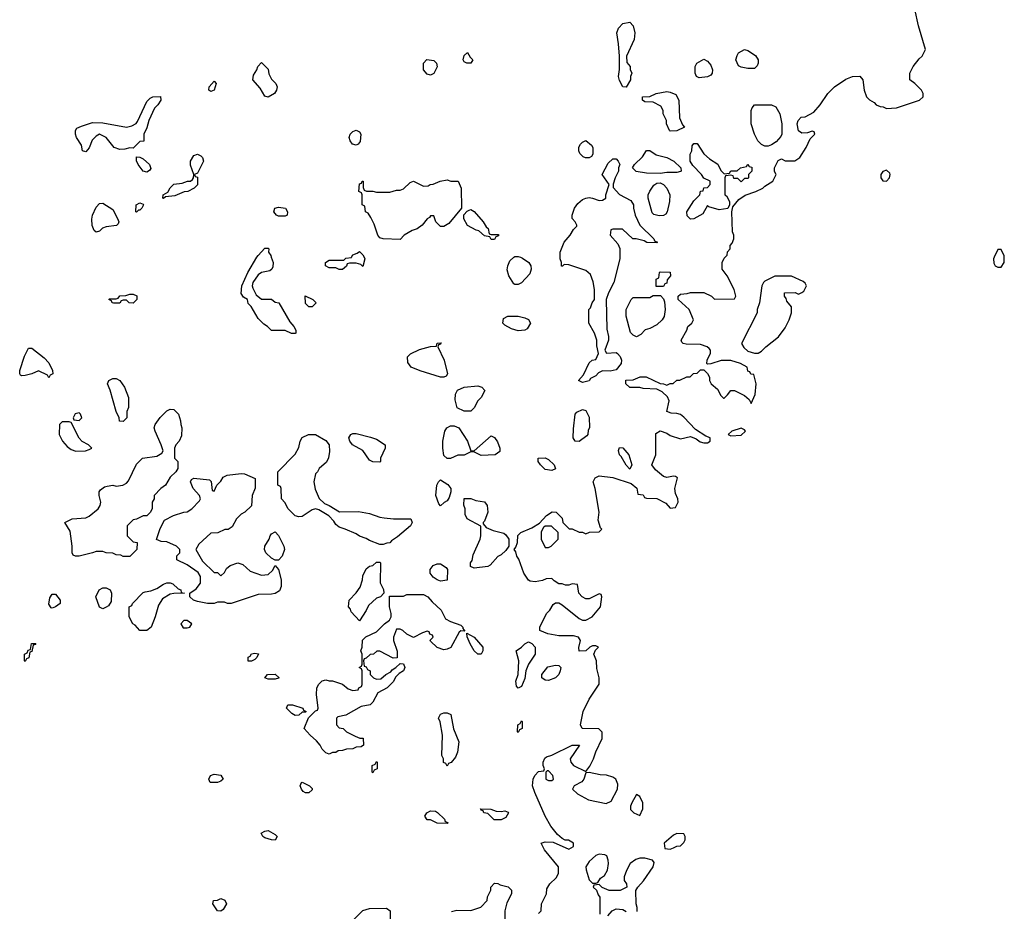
# Model space of a CAD drawing. Header units: inches. Extents: x 2769379 to 2883802, y 684208 to 828654.
# Tile 75 of 256: x 2801418 to 2807248, y 726127 to 731407. Entities that reach past the tile are written whole.
import ezdxf

# ---------------------------------------------------------------- set-up
doc = ezdxf.new("R2010")
doc.units = ezdxf.units.IN
doc.header["$MEASUREMENT"] = 0
doc.layers.add('C8702', color=7, linetype='Continuous')
doc.layers.add('C8703', color=7, linetype='Continuous')

msp = doc.modelspace()

# ---------------------------------------------------------------- linework, layer by layer
at = {"layer": 'C8702', "color": 2, "elevation": 6}
for points in [[(2802908, 730000), (2802918, 729970), (2802916.9, 729943.1), (2802912, 729930), (2802899.8, 729920.2), (2802850, 729909.2), (2802830, 729895.3), (2802798.8, 729850), (2802794.8, 729830), (2802798, 729818), (2802818, 729778), (2802850, 729752), (2802910, 729752), (2802930, 729734), (2802952, 729730), (2803016.9, 729616.9), (2803042, 729590), (2803052.7, 729567.3), (2803054, 729550), (2803050, 729548), (2803028.4, 729548.4), (2802990, 729566), (2802910, 729566), (2802886, 729590), (2802863.1, 729603.1), (2802830, 729638), (2802788.4, 729708.4), (2802770, 729726), (2802766, 729750), (2802743.1, 729763.1), (2802730, 729786), (2802734, 729830), (2802769.2, 729910), (2802823.2, 730000)], [(2803457, 730000), (2803462, 729990), (2803450, 729946), (2803438, 729958), (2803410, 729966), (2803370, 729966), (2803358, 729962), (2803352.7, 729947.3), (2803330, 729928), (2803310, 729928), (2803290, 729938), (2803250, 729938), (2803228, 729950), (2803228, 729970), (2803250, 729982), (2803338, 729982), (2803350, 729994), (2803382, 729998), (2803383, 730000)], [(2804382.7, 730000), (2804395.3, 729995.3), (2804432, 729970), (2804444.7, 729950), (2804446, 729930), (2804438, 729902), (2804390, 729848), (2804370, 729838), (2804350, 729838), (2804343.1, 729843.1), (2804315.3, 729890), (2804304.7, 729924.7), (2804308.7, 729950), (2804320.2, 729979.8), (2804344.4, 730000)], [(2804490, 726114), (2804506, 726130), (2804508, 726170), (2804538, 726230), (2804540.4, 726259.6), (2804558, 726290), (2804595.5, 726324.5), (2804609, 726350), (2804609, 726390), (2804525.2, 726490), (2804506, 726530), (2804530, 726538), (2804576, 726536), (2804670, 726494), (2804698, 726510), (2804698, 726530), (2804667.3, 726547.3), (2804648, 726548), (2804630, 726558), (2804602, 726582), (2804564, 726630), (2804529.2, 726690), (2804469.2, 726830), (2804455.3, 726870), (2804458, 726910), (2804468, 726930), (2804490, 726954), (2804522, 726958), (2804526, 726970), (2804518, 726990), (2804518, 727010), (2804527.3, 727032.7), (2804538, 727042), (2804570, 727051.3), (2804690, 727111.3), (2804732, 727110), (2804678, 727030), (2804681, 727010), (2804698, 726990), (2804770, 726954), (2804793.6, 726986.4), (2804815.3, 727030), (2804829.3, 727070.7), (2804868, 727150), (2804867.3, 727187.3), (2804847.3, 727207.3), (2804748.4, 727208.4), (2804738, 727230), (2804754, 727310), (2804790, 727382), (2804848.4, 727471.6), (2804848.7, 727510), (2804834.6, 727565.4), (2804834, 727610), (2804818, 727650), (2804827.3, 727672.7), (2804846, 727690), (2804830, 727698), (2804810, 727698), (2804794, 727690), (2804771.1, 727668.9), (2804730, 727668), (2804728.4, 727688.4), (2804738, 727730), (2804726, 727750), (2804697.2, 727757.2), (2804610, 727758), (2804546, 727770), (2804498, 727790), (2804498, 727810), (2804538, 727890), (2804558, 727910), (2804576.4, 727943.6), (2804590, 727954), (2804610, 727954), (2804630, 727942), (2804730, 727861), (2804750, 727851.3), (2804770, 727851), (2804808, 727870), (2804858, 727930), (2804866, 727990), (2804862, 728002), (2804850, 728006), (2804790, 727978), (2804770, 727978), (2804748.9, 727988.9), (2804728, 728010), (2804722, 728062), (2804690, 728066), (2804670, 728058), (2804650, 728058), (2804630, 728066), (2804610, 728066), (2804583.1, 728083.1), (2804570, 728098), (2804535.3, 728095.3), (2804514, 728086), (2804470, 728077.2), (2804441.2, 728081.2), (2804430, 728088), (2804404, 728130), (2804372.9, 728212.9), (2804362, 728230), (2804356.4, 728256.4), (2804346, 728270), (2804356.4, 728283.6), (2804366, 728310), (2804367.3, 728352.7), (2804386, 728370), (2804450, 728398), (2804495.3, 728424.7), (2804538, 728470), (2804571.6, 728491.6), (2804594, 728490), (2804630, 728454), (2804634, 728430), (2804672.7, 728392.7), (2804690, 728392), (2804730, 728372), (2804750, 728372), (2804770, 728362), (2804791.6, 728371.6), (2804850, 728374), (2804866, 728390), (2804858, 728398), (2804844, 728444), (2804848.9, 728491.1), (2804825.2, 728630), (2804814, 728670), (2804825.6, 728694.4), (2804850, 728706), (2804930, 728694.8), (2805039.6, 728659.6), (2805071.6, 728631.6), (2805078, 728598), (2805110, 728594), (2805118, 728578), (2805130, 728574), (2805190, 728572), (2805243.6, 728543.6), (2805270, 728514), (2805302, 728518), (2805318, 728550), (2805315.3, 728570), (2805301.2, 728601.2), (2805297.2, 728630), (2805312.9, 728692.9), (2805302, 728702), (2805290, 728704), (2805250, 728695.3), (2805230, 728702), (2805182, 728742), (2805162, 728770), (2805184, 728830), (2805184, 728956), (2805210, 728971.3), (2805250, 728958), (2805270, 728944.7), (2805330, 728924.7), (2805390, 728938.8), (2805424.5, 728924.5), (2805447.7, 728907.7), (2805470, 728901), (2805490, 728902), (2805506, 728910), (2805506, 728930), (2805480.2, 728940.2), (2805419.3, 728979.3), (2805350, 729054), (2805330, 729068.7), (2805310, 729075.3), (2805276.4, 729076.4), (2805250, 729086), (2805264, 729150), (2805254, 729174), (2805223.1, 729203.1), (2805190, 729218), (2805110, 729222), (2805090, 729228), (2805030, 729228.7), (2805008, 729250), (2805007.3, 729272.7), (2805050, 729274), (2805092.7, 729292.7), (2805127.3, 729292.7), (2805210, 729252), (2805231.1, 729251.1), (2805250, 729242), (2805270, 729252), (2805287.3, 729252.7), (2805310, 729272), (2805327.3, 729272.7), (2805368.4, 729291.6), (2805387.3, 729292.7), (2805408.4, 729311.6), (2805430, 729314), (2805450, 729334), (2805470, 729334), (2805491.6, 729311.6), (2805502, 729290), (2805502, 729270), (2805512, 729250), (2805550, 729218), (2805570, 729182), (2805586.4, 729166.4), (2805590, 729164.7), (2805610, 729184.7), (2805630, 729211.3), (2805650, 729211.3), (2805710, 729182), (2805736.9, 729156.9), (2805750, 729134), (2805773.2, 729186.8), (2805779, 729250), (2805766, 729306), (2805748.4, 729308.4), (2805742, 729322), (2805730, 729326), (2805726, 729350), (2805686, 729370), (2805628.9, 729388.9), (2805571.1, 729388.9), (2805510, 729368), (2805490, 729366), (2805486, 729370), (2805488, 729390), (2805508.4, 729431.6), (2805508.7, 729450), (2805500.2, 729460.2), (2805488, 729470), (2805450, 729482.7), (2805364.7, 729484.7), (2805346, 729490), (2805338, 729498), (2805335.3, 729510), (2805368, 729568), (2805375.3, 729590), (2805398, 729610), (2805408, 729630), (2805382, 729690), (2805318, 729750), (2805318, 729770), (2805330, 729782), (2805370, 729784.7), (2805390, 729791.3), (2805470, 729791.3), (2805514, 729770), (2805532.7, 729752.7), (2805650, 729754), (2805658, 729770), (2805648.7, 729810), (2805608, 729890), (2805578, 729930), (2805578, 729970), (2805590, 729994), (2805595.6, 730000)], [(2804971.9, 730000), (2804972, 729990), (2804936, 729850), (2804904.7, 729790), (2804891.3, 729750), (2804894.4, 729574.4), (2804904.7, 729530), (2804904.7, 729510), (2804882, 729450), (2804892.7, 729432.7), (2804950, 729436), (2804958, 729430), (2804973, 729413), (2804980.7, 729390), (2804978.8, 729370), (2804950, 729334), (2804914.8, 729325.2), (2804870, 729328), (2804844.7, 729315.3), (2804830, 729298), (2804798, 729282), (2804790, 729269), (2804750, 729258), (2804726, 729270), (2804756.4, 729303.6), (2804790, 729374), (2804808.7, 729391.3), (2804830, 729394), (2804846, 729430), (2804836.4, 729476.4), (2804835.3, 729510), (2804822, 729550), (2804788, 729610), (2804788.7, 729690), (2804799, 729701), (2804808.7, 729730), (2804822, 729750), (2804822, 729810), (2804813.6, 729853.6), (2804798, 729898), (2804770, 729922), (2804670, 729955.3), (2804642, 729958), (2804632.7, 729947.3), (2804627.3, 729947.3), (2804626, 729970), (2804618, 729990), (2804618, 730000)], [(2807189.2, 730000), (2807184.7, 729990), (2807185.4, 729965.4), (2807194, 729950), (2807210, 729942), (2807230, 729942), (2807248, 729970), (2807248.3, 730000)], [(2805075.3, 726124.7), (2805075.3, 726150), (2805068, 726170), (2805066, 726250), (2805078, 726270), (2805112.5, 726307.5), (2805168.7, 726390), (2805175.3, 726415.3), (2805166, 726430), (2805120.4, 726440.4), (2805090, 726442), (2805066.4, 726433.6), (2805032, 726410), (2805010.9, 726369.1), (2804998, 726330), (2804998, 726310), (2805012, 726290), (2805014, 726270), (2804974, 726250), (2804908.9, 726248.9), (2804868, 726268), (2804850, 726286), (2804818, 726282), (2804814, 726270), (2804832.7, 726252.7), (2804843.6, 726223.6), (2804854, 726210), (2804854, 726110)], [(2803974.6, 726125.4), (2804006, 726134), (2804090, 726131), (2804148.4, 726151.6), (2804186, 726190), (2804188.4, 726211.6), (2804207.3, 726252.7), (2804208, 726270), (2804230, 726294), (2804250, 726292), (2804263.6, 726283.6), (2804310, 726271.3), (2804330.9, 726250.9), (2804331, 726230), (2804303.5, 726176.5), (2804291, 726130), (2804291, 726070)], [(2803370, 726052), (2803450, 726130.8), (2803490, 726144), (2803590, 726144.7), (2803611.3, 726130), (2803611.1, 726048.9)], [(2804900.4, 726099.6), (2804926, 726130), (2804950, 726142), (2804990, 726138), (2805010, 726124.7)]]:
    msp.add_lwpolyline(points, dxfattribs=at)
at = {"layer": 'C8702', "color": 2}
for points, elevation in [([(2805230, 729826), (2805187.3, 729827.3), (2805186, 729870), (2805202, 729878), (2805206, 729910), (2805210, 729914), (2805270, 729912), (2805272, 729890), (2805252.7, 729867.3), (2805250, 729846), (2805238, 729842)], 6), ([(2805890, 729888), (2805830, 729858), (2805822, 729850), (2805812, 729830), (2805798, 729730), (2805784.7, 729690), (2805784.7, 729670), (2805692, 729490), (2805705.4, 729465.4), (2805730, 729444.7), (2805770, 729432), (2805790, 729432), (2805810, 729444.7), (2805835.3, 729470), (2805912.1, 729527.9), (2805950, 729582), (2805975.3, 729630), (2805988, 729670), (2805987.3, 729707.3), (2805960.4, 729740.4), (2805956.4, 729756.4), (2805946, 729770), (2805946, 729790), (2806010, 729792), (2806030, 729782), (2806050, 729792), (2806060.4, 729799.6), (2806078, 729830), (2806070, 729846), (2806056.4, 729856.4), (2805987.3, 729887.3)], 6), ([(2802090, 729728), (2802066, 729730), (2802050, 729746), (2802030, 729746), (2802018, 729742), (2802011.6, 729728.4), (2801972.7, 729727.3), (2801966, 729730), (2801962, 729742), (2801946, 729750), (2801950, 729754), (2801990, 729754), (2802002, 729758), (2802010, 729772), (2802047.3, 729772.7), (2802070, 729782), (2802090, 729782), (2802110.9, 729770.9), (2802112, 729750)], 6), ([(2803130, 729706), (2803110, 729726), (2803108.9, 729771.1), (2803154, 729750), (2803174, 729730), (2803150, 729706)], 6), ([(2805070, 729528), (2805050, 729538), (2805034.6, 729554.6), (2805008.4, 729651.6), (2805008.4, 729691.6), (2805038, 729750), (2805050, 729762), (2805150, 729762), (2805170, 729774), (2805212.7, 729772.7), (2805230, 729754), (2805236.9, 729736.9), (2805241, 729690), (2805234.8, 729650), (2805222.8, 729630), (2805190, 729599.3), (2805150, 729577.2), (2805122, 729570), (2805096.9, 729543.1)], 6), ([(2804370, 729564), (2804330, 729575.3), (2804290, 729598), (2804278, 729610), (2804282, 729638), (2804308.7, 729651.3), (2804368.9, 729651.1), (2804410, 729642), (2804430, 729632), (2804442, 729610), (2804423.6, 729576.4), (2804410, 729568.7)], 6), ([(2801590, 729286), (2801582, 729302), (2801530, 729328), (2801490.8, 729309.2), (2801450, 729299), (2801430, 729298), (2801422, 729302), (2801418, 729310), (2801419, 729330), (2801446.3, 729413.7), (2801470, 729462), (2801490, 729462), (2801563.6, 729403.6), (2801590, 729374), (2801612, 729330), (2801614, 729310), (2801598, 729302)], 6), ([(2803930, 729289), (2803910, 729289.3), (2803790, 729326.6), (2803735.3, 729350), (2803716.5, 729376.5), (2803715.3, 729410), (2803732.7, 729427.3), (2803785.6, 729454.4), (2803850, 729471.3), (2803886, 729474), (2803890, 729492), (2803914, 729494), (2803910, 729486), (2803898, 729482), (2803894, 729470), (2803931, 729390), (2803951, 729310), (2803943.6, 729296.4)], 6), ([(2802030, 729028), (2802008.7, 729030), (2802008, 729050), (2801990, 729086), (2801953.2, 729213.2), (2801938, 729250), (2801946, 729270), (2801970, 729282), (2801990, 729282), (2802011.1, 729271.1), (2802038, 729230), (2802062, 729170), (2802062, 729110), (2802052.7, 729087.3), (2802052, 729050)], 6), ([(2804050, 729088.7), (2804008.9, 729108.9), (2803996.4, 729156.4), (2803998, 729190), (2804010, 729212), (2804049.1, 729230.9), (2804130, 729238), (2804154, 729230), (2804172, 729210), (2804150.9, 729169.1), (2804131.1, 729148.9), (2804110, 729108), (2804090, 729088.7)], 6), ([(2802030, 728228), (2802016.4, 728236.4), (2801990, 728238), (2801970, 728248), (2801930, 728248.7), (2801910, 728258), (2801870, 728258), (2801850, 728248.7), (2801770, 728229), (2801749, 728229), (2801735.3, 728235.3), (2801729.2, 728249.2), (2801729.3, 728290), (2801717.2, 728377.2), (2801686, 728430), (2801729.1, 728450.9), (2801810, 728456), (2801830, 728466), (2801882, 728510), (2801894, 728530), (2801899, 728550), (2801889, 728590), (2801888.7, 728611.3), (2801896.4, 728623.6), (2801920.4, 728639.6), (2801936.4, 728643.6), (2801970, 728651), (2801990, 728644.7), (2802028.7, 728651.3), (2802050, 728662), (2802063.1, 728676.9), (2802110, 728774), (2802146, 728810), (2802230, 728822), (2802260.4, 728839.6), (2802267.3, 728852.7), (2802255.3, 728890), (2802219.3, 728970), (2802215.1, 728990), (2802220.9, 729010), (2802249.7, 729050.3), (2802290, 729090.8), (2802310, 729101), (2802330, 729098), (2802358, 729070), (2802371.1, 729031.1), (2802371.3, 729010), (2802378, 728990), (2802376.9, 728943.1), (2802362, 728910), (2802342, 728890), (2802334, 728870), (2802334, 728810), (2802354, 728790), (2802354, 728750), (2802342, 728730), (2802310, 728698), (2802282, 728650), (2802254, 728630), (2802214, 728590), (2802214, 728570), (2802202, 728550), (2802202, 728510), (2802191.1, 728488.9), (2802170, 728468.7), (2802150, 728468), (2802110, 728448), (2802090, 728446), (2802054, 728410), (2802054, 728350), (2802090, 728314), (2802114, 728310), (2802112, 728270), (2802070, 728228)], 6), ([(2804730, 728909.3), (2804708, 728910), (2804695.3, 728930), (2804696.4, 728983.6), (2804708, 729070), (2804716.4, 729083.6), (2804750, 729098), (2804770, 729092), (2804790, 729054), (2804792, 728990), (2804783.6, 728976.4), (2804782, 728950), (2804776.9, 728943.1)], 6), ([(2801770, 729078), (2801746.4, 729073.6), (2801734, 729050), (2801738, 729038), (2801770, 729034), (2801786, 729050), (2801778, 729070)], 10), ([(2801710, 729026), (2801670, 729026), (2801654, 729010), (2801652, 728950), (2801672, 728910), (2801699.6, 728879.6), (2801722, 728862), (2801750, 728852), (2801807.3, 728852.7), (2801830, 728862), (2801846, 728870), (2801826, 728890), (2801788.9, 728908.9), (2801770, 728928), (2801722, 729022)], 10), ([(2804090, 728854), (2804110, 728854), (2804210, 728942), (2804230, 728932), (2804246.4, 728906.4), (2804261, 728870), (2804262, 728850), (2804234, 728830), (2804150, 728825.2), (2804107.3, 728847.3), (2804090, 728848), (2804050, 728828.7), (2804012.7, 728827.3), (2803970, 728808), (2803948.4, 728808.4), (2803930, 728826), (2803924, 728870), (2803924, 728910), (2803935.3, 728970), (2803948, 728990), (2803970, 729001), (2803990, 729001), (2804018, 728990), (2804070.5, 728910.5)], 6), ([(2805690, 728988), (2805634, 728970), (2805614, 728950), (2805630, 728942), (2805690, 728946), (2805715.3, 728970), (2805710, 728978)], 6), ([(2803311.6, 728491.6), (2803424.7, 728495.3), (2803490, 728482.8), (2803550, 728461), (2803576.9, 728456.9), (2803631.1, 728451.1), (2803734, 728450), (2803742, 728430), (2803732, 728410), (2803655.3, 728344.7), (2803619.6, 728320.4), (2803610, 728308), (2803592.7, 728307.3), (2803570, 728298), (2803550, 728298), (2803490, 728322), (2803470, 728335.3), (2803430, 728348.7), (2803410, 728362), (2803346, 728390), (2803310, 728402), (2803290, 728418), (2803278, 728438), (2803249.1, 728469.1), (2803190, 728505.2), (2803170, 728509.2), (2803150, 728505.2), (2803090, 728465.2), (2803070, 728462), (2803049.1, 728469.1), (2803008, 728510), (2802988.4, 728548.4), (2802968, 728570), (2802966, 728630), (2802962, 728642), (2802946, 728650), (2802946, 728730), (2803050, 728834), (2803070, 728874), (2803078, 728910), (2803090, 728932), (2803129.1, 728950.9), (2803170, 728950.7), (2803230, 728914.9), (2803250.4, 728890), (2803252.4, 728850), (2803247.3, 728812.7), (2803234, 728786), (2803192, 728750), (2803182, 728730), (2803170, 728718), (2803158.8, 728670), (2803167.5, 728627.5), (2803190.6, 728570.6), (2803222, 728542), (2803250.7, 728530.7)], 6), ([(2803550, 728786), (2803510, 728788.7), (2803490, 728798), (2803450, 728855.3), (2803389.7, 728889.6), (2803372.7, 728910), (2803367, 728930), (2803379, 728950), (2803390, 728956.3), (2803410, 728956.3), (2803495.2, 728935.2), (2803530, 728922.8), (2803582, 728890), (2803582, 728870), (2803554, 728810), (2803554, 728790)], 6), ([(2805030, 728746), (2805010, 728768), (2804980.2, 728820.2), (2804969.4, 728830), (2804964, 728856), (2804970, 728874), (2804990, 728872), (2805024.7, 728830), (2805042, 728770)], 6), ([(2804570, 728738), (2804530, 728744), (2804502, 728770), (2804488, 728790), (2804488, 728810), (2804530, 728812), (2804550, 728802), (2804582, 728770), (2804590, 728748)], 6), ([(2802570, 728134), (2802590, 728134), (2802610, 728114), (2802630, 728134), (2802643.1, 728156.9), (2802664.7, 728175.3), (2802708.9, 728191.1), (2802739.8, 728179.8), (2802782, 728142), (2802850, 728118), (2802890, 728122), (2802914.6, 728145.4), (2802930, 728174), (2802951.1, 728151.1), (2802966, 728090), (2802966, 728050), (2802955.9, 728024.1), (2802930, 728009), (2802910, 728004), (2802830, 728002), (2802670, 727948.7), (2802648.9, 727948.9), (2802630, 727958), (2802590, 727958), (2802570, 727948.7), (2802530, 727949), (2802470, 727961.2), (2802448, 727970), (2802426, 727990), (2802426, 728010), (2802463.2, 728036.8), (2802489, 728070), (2802489, 728109), (2802474, 728134), (2802410, 728178), (2802348.9, 728208.9), (2802348.4, 728231.6), (2802366, 728250), (2802366, 728270), (2802346, 728290), (2802290, 728315.3), (2802256.4, 728316.4), (2802228.4, 728328.4), (2802250, 728394), (2802276.4, 728443.6), (2802328.9, 728471.1), (2802390, 728491.3), (2802410, 728492), (2802438, 728510), (2802483.1, 728556.9), (2802488.7, 728570), (2802482, 728590), (2802445.2, 728630), (2802429, 728670), (2802435.3, 728684.7), (2802448.9, 728691.1), (2802542, 728682), (2802551.6, 728671.6), (2802558, 728618), (2802570, 728614), (2802586, 728650), (2802610, 728674), (2802623.1, 728696.9), (2802646, 728710), (2802730, 728719.1), (2802750, 728717.3), (2802812, 728690), (2802812.7, 728632.7), (2802794, 728590), (2802791.1, 728528.9), (2802752, 728490), (2802730, 728478), (2802702, 728450), (2802676.9, 728403.1), (2802651.6, 728388.4), (2802632.7, 728387.3), (2802591.6, 728368.4), (2802550, 728366), (2802479.6, 728300.4), (2802462, 728270), (2802499.6, 728199.6)], 6), ([(2803910, 728528), (2803900.4, 728540.4), (2803882, 728590), (2803888.7, 728650), (2803898, 728670), (2803910, 728682), (2803953.7, 728653.7), (2803971, 728630), (2803971.3, 728610), (2803962, 728578), (2803950, 728558), (2803931.6, 728548.4)], 6), ([(2804110, 728158), (2804088.4, 728168.4), (2804088, 728190), (2804096.4, 728203.6), (2804103.1, 728236.9), (2804145.2, 728330), (2804149.2, 728350), (2804148, 728408), (2804068, 728450), (2804056.4, 728476.4), (2804055.3, 728510), (2804048.4, 728531.6), (2804049, 728571), (2804089.1, 728570.9), (2804119.8, 728559.8), (2804170.7, 728550.7), (2804186.8, 728530), (2804190.6, 728490), (2804170, 728438), (2804162, 728430), (2804162, 728422), (2804179.6, 728399.6), (2804222.5, 728382.5), (2804285.4, 728365.4), (2804296.9, 728356.9), (2804314, 728330), (2804314, 728290), (2804296.9, 728263.1), (2804270, 728238), (2804250, 728228), (2804203.6, 728176.4), (2804190, 728168)], 6), ([(2804530, 728408), (2804519.6, 728400.4), (2804505.4, 728374.6), (2804506, 728330), (2804530, 728282), (2804550, 728282), (2804566, 728290), (2804606, 728330), (2804606, 728370), (2804567.3, 728407.3)], 6), ([(2802930, 728206), (2802910, 728218), (2802875.3, 728250), (2802868, 728270), (2802868.7, 728290), (2802895.3, 728330), (2802902, 728350), (2802910, 728362), (2802930, 728374), (2802950, 728352), (2802982.8, 728290), (2802986, 728270), (2802971.3, 728230), (2802950, 728206)], 6), ([(2803430, 727846), (2803380.4, 727900.4), (2803376.4, 727916.4), (2803366, 727930), (2803368, 727970), (2803410, 728012), (2803433.6, 728046.4), (2803448.7, 728090), (2803450, 728114), (2803470, 728154), (2803488.7, 728171.3), (2803510, 728174), (2803530, 728194), (2803550, 728194), (2803554, 728190), (2803552.7, 728072.7), (2803571.6, 728031.6), (2803574, 728010), (2803554, 727990), (2803530, 727982), (2803483, 727937), (2803470, 727908)], 6), ([(2803910, 728082), (2803889.1, 728089.1), (2803865.6, 728105.6), (2803849.3, 728129.3), (2803848.7, 728150), (2803865.6, 728174.4), (2803890, 728184.7), (2803910, 728184.7), (2803943.6, 728163.6), (2803952, 728150), (2803950, 728088)], 6), ([(2802130, 727788.7), (2802102, 727822), (2802088.7, 727830), (2802066, 727870), (2802066, 727930), (2802082, 727938), (2802086, 727950), (2802150, 728014), (2802160.4, 728019.6), (2802194.6, 728025.4), (2802230, 728038), (2802270, 728064.7), (2802290, 728071.3), (2802310, 728071.3), (2802325.4, 728065.4), (2802356, 728036), (2802372, 728030), (2802374, 728014), (2802394, 728010), (2802330, 728009), (2802310, 728004), (2802263.5, 727976.5), (2802239.8, 727940.2), (2802221, 727870), (2802196, 727810), (2802170, 727788.7)], 6), ([(2801610, 727922), (2801604, 727924), (2801590, 727946), (2801596.5, 727983.5), (2801610, 728004.7), (2801630, 728004.7), (2801658, 727970), (2801658, 727950), (2801630, 727929.2)], 6), ([(2801910, 727918), (2801890, 727928), (2801869, 727990), (2801888, 728030), (2801910, 728042), (2801930, 728042), (2801954, 728030), (2801962, 728010), (2801959.6, 727960.4), (2801943.6, 727936.4), (2801930, 727928)], 6), ([(2804054, 727786), (2804030, 727788), (2804019.6, 727780.4), (2803970.7, 727689.3), (2803950, 727679), (2803930, 727675.3), (2803890, 727688.7), (2803850, 727726), (2803848, 727732), (2803866, 727750), (2803862, 727762), (2803847.3, 727767.3), (2803842, 727782), (2803830, 727786), (2803803.6, 727776.4), (2803750, 727748), (2803710, 727768), (2803686, 727790), (2803670, 727798), (2803650, 727798), (2803631.3, 727750), (2803631.3, 727730), (2803652.7, 727667.3), (2803652.7, 727627.3), (2803630, 727626), (2803550, 727668), (2803532.7, 727667.3), (2803514, 727650), (2803492.7, 727647.3), (2803470, 727626), (2803458, 727622), (2803454, 727610), (2803458, 727578), (2803470, 727574), (2803478, 727558), (2803494, 727550), (2803494, 727530), (2803514, 727510), (2803530, 727502), (2803556.4, 727503.6), (2803586, 727530), (2803615.3, 727544.7), (2803623.1, 727556.9), (2803646, 727570), (2803670, 727594), (2803690, 727592), (2803698, 727570), (2803691.3, 727550), (2803664.7, 727535.3), (2803644.7, 727515.3), (2803630, 727486), (2803594, 727450), (2803539.6, 727420.4), (2803510, 727366), (2803494, 727350), (2803439.8, 727340.2), (2803350, 727289), (2803302, 727278), (2803294, 727270), (2803294, 727230), (2803310, 727214), (2803334, 727210), (2803354, 727190), (2803403.6, 727163.6), (2803432.7, 727152.7), (2803451.3, 727151.3), (2803454, 727110), (2803439.6, 727100.4), (2803410, 727098), (2803390, 727088), (2803352.7, 727087.3), (2803330, 727078), (2803303.6, 727076.4), (2803290, 727068), (2803270, 727068), (2803250, 727058), (2803230, 727066), (2803210, 727086), (2803198, 727110), (2803176.5, 727136.5), (2803138, 727170), (2803102, 727210), (2803127.3, 727272.7), (2803170, 727314), (2803182, 727318), (2803186, 727330), (2803175.3, 727410), (2803178, 727450), (2803188.4, 727471.6), (2803208.4, 727491.6), (2803230, 727498), (2803250, 727491.3), (2803270, 727491.3), (2803330, 727472), (2803363.6, 727443.6), (2803390, 727434), (2803422, 727438), (2803426, 727450), (2803442, 727458), (2803446, 727470), (2803446, 727550), (2803442, 727562), (2803428, 727570), (2803442, 727578), (2803446, 727590), (2803446, 727650), (2803438, 727670), (2803446, 727690), (2803448.4, 727731.6), (2803467.3, 727752.7), (2803530, 727782), (2803578, 727830), (2803608, 727850), (2803618, 727870), (2803618, 727890), (2803608.7, 727930), (2803607.3, 727992.7), (2803690, 727992), (2803710, 728002), (2803810, 728002), (2803834, 727990), (2803859.6, 727959.6), (2803914, 727910), (2803939.6, 727859.6), (2803970, 727842), (2804030, 727822), (2804042, 727810), (2804042, 727802)], 6), ([(2802410, 727848), (2802390, 727848), (2802372, 727830), (2802386.4, 727806.4), (2802410, 727806), (2802426, 727810), (2802438, 727830)], 10), ([(2804150, 727648.7), (2804130, 727649), (2804109.6, 727669.6), (2804085.2, 727710), (2804068, 727752), (2804066, 727774), (2804110, 727751), (2804161, 727690), (2804161, 727670)], 6), ([(2801450, 727606), (2801446, 727610), (2801446, 727650), (2801462, 727658), (2801467.3, 727672.7), (2801482, 727678), (2801487.3, 727712.7), (2801512.7, 727712.7), (2801510, 727706), (2801498, 727702), (2801490, 727666), (2801478, 727662), (2801471.6, 727628.4), (2801458, 727622)], 6), ([(2804370, 727448), (2804360.4, 727460.4), (2804355.3, 727490), (2804369, 727530), (2804374, 727610), (2804358, 727670), (2804389.3, 727690.7), (2804410, 727711.3), (2804430, 727722), (2804450, 727712), (2804470.9, 727690.9), (2804471.3, 727650), (2804431, 727590), (2804416, 727550), (2804410, 727506), (2804390, 727458)], 6), ([(2802770, 727608), (2802770, 727631.3), (2802782, 727638), (2802790, 727651), (2802810, 727656), (2802832, 727652), (2802822, 727630), (2802810, 727618), (2802790, 727608)], 6), ([(2804550, 727494), (2804530, 727495.3), (2804509.1, 727509.1), (2804509, 727530), (2804546, 727574), (2804590, 727584.7), (2804610, 727582), (2804622, 727570), (2804618, 727550), (2804610.9, 727529.1), (2804590, 727508.7)], 6), ([(2802890, 727502), (2802868.7, 727510), (2802886, 727530), (2802930, 727531.3), (2802954, 727510), (2802950, 727508), (2802930, 727502)], 6), ([(2803050, 727286), (2803030, 727298), (2802998, 727330), (2803006, 727350), (2803034, 727350), (2803094, 727330), (2803098, 727318), (2803114, 727310), (2803110, 727306), (2803090, 727306), (2803070, 727288)], 6), ([(2803950, 726986), (2803942, 727002), (2803928.4, 727008.4), (2803928, 727030), (2803918, 727050), (2803922, 727170), (2803908.4, 727248.4), (2803898, 727270), (2803910, 727294), (2803930, 727302), (2803950, 727302), (2803971.3, 727291.3), (2803986.8, 727206.8), (2804018, 727130), (2804011.1, 727068.9), (2803999.6, 727040.4), (2803972.7, 727007.3), (2803958, 727002)], 6), ([(2804370, 727186), (2804366, 727190), (2804368, 727230), (2804382, 727238), (2804390, 727254), (2804394, 727250), (2804394, 727210), (2804378, 727202)], 6), ([(2803510, 726946), (2803506, 726950), (2803506, 726990), (2803522, 726998), (2803530, 727014), (2803534, 727010), (2803534, 726970), (2803518, 726962)], 6), ([(2802590, 726889), (2802546, 726890), (2802538, 726910), (2802548.7, 726930), (2802570, 726938), (2802610, 726932), (2802622, 726910), (2802610, 726898)], 6), ([(2804550, 726958), (2804542, 726958), (2804534, 726950), (2804534, 726910), (2804550, 726902), (2804570, 726902), (2804578, 726910), (2804575.3, 726930)], 6), ([(2804790, 726948), (2804770, 726946), (2804758, 726910), (2804746.4, 726893.6), (2804702, 726870), (2804692, 726850), (2804722, 726822), (2804787.1, 726787.1), (2804890, 726764.7), (2804920.4, 726779.6), (2804958, 726850), (2804960.4, 726880.4), (2804948, 726910), (2804930, 726922), (2804893.6, 726933.6), (2804854.6, 726934.6)], 6), ([(2803110, 726828), (2803096.4, 726836.4), (2803086, 726850), (2803078, 726870), (2803086, 726890), (2803090, 726892), (2803134, 726870), (2803150, 726854), (2803150, 726846), (2803130, 726828.7)], 6), ([(2805070, 726818), (2805042, 726770), (2805034, 726750), (2805034, 726730), (2805054, 726710), (2805090, 726694), (2805107.3, 726732.7), (2805108, 726770), (2805090, 726806)], 6), ([(2803950, 726646), (2803890, 726648.7), (2803850, 726668), (2803830, 726668.7), (2803818, 726690), (2803828, 726710), (2803850, 726722), (2803879.6, 726719.6), (2803892.7, 726712.7), (2803932.7, 726672.7), (2803938, 726658), (2803952.7, 726652.7)], 6), ([(2804270, 726718), (2804290, 726722), (2804310, 726714), (2804312, 726710), (2804296.9, 726683.1), (2804270, 726668), (2804228.4, 726668.4), (2804190, 726706), (2804166, 726710), (2804162, 726722), (2804150, 726726), (2804147.3, 726732.7), (2804208.4, 726731.6), (2804239.6, 726719.6)], 6), ([(2802930, 726548.7), (2802910, 726549), (2802870, 726562), (2802858, 726570), (2802848.7, 726590), (2802870, 726602), (2802890, 726604.7), (2802930, 726582), (2802942, 726570)], 6), ([(2805310, 726588), (2805290, 726578), (2805234, 726530), (2805238, 726498), (2805270, 726494), (2805290, 726502), (2805308.4, 726511.6), (2805330, 726514), (2805350, 726534), (2805358, 726550), (2805358, 726570), (2805350, 726586)], 6), ([(2804850, 726465.2), (2804830, 726457.2), (2804790, 726422), (2804771.3, 726390), (2804771.6, 726371.6), (2804790, 726314), (2804810, 726294), (2804830, 726294), (2804842, 726298), (2804856.4, 726323.6), (2804880.4, 726339.6), (2804899, 726370), (2804905.2, 726410), (2804902.7, 726430), (2804894.5, 726454.5), (2804882, 726462)], 6), ([(2802610, 726128), (2802589, 726130), (2802562, 726170), (2802566, 726190), (2802590, 726192), (2802610, 726202), (2802632.7, 726192.7), (2802642, 726170), (2802623.6, 726136.4)], 6)]:
    msp.add_lwpolyline(points, close=True, dxfattribs=dict(at, elevation=elevation))
at = {"layer": 'C8703', "color": 2, "elevation": 6}
for points in [[(2805595.6, 730000), (2805607.3, 730012.7), (2805608.4, 730031.6), (2805626, 730050), (2805626, 730070), (2805636.4, 730083.6), (2805646, 730110), (2805646, 730130), (2805638, 730150), (2805635.3, 730270), (2805640.4, 730299.6), (2805677.2, 730342.8), (2805713.2, 730366.8), (2805778, 730390), (2805818, 730410), (2805830, 730422), (2805878, 730450), (2805898, 730490), (2805888.4, 730508.4), (2805888, 730530), (2805910, 730574), (2805930, 730582), (2805950, 730572), (2806008.4, 730571.6), (2806038, 730590), (2806075.3, 730650), (2806098, 730702), (2806126, 730730), (2806122, 730742), (2806110, 730746), (2806083.6, 730736.4), (2806050, 730735.3), (2806030, 730748), (2806022, 730790), (2806028, 730810), (2806046, 730830), (2806070, 730832), (2806120.4, 730859.6), (2806158, 730902), (2806204, 730970), (2806242, 731010), (2806310, 731054.8), (2806350, 731070.8), (2806393.4, 731073.4), (2806410.7, 731050.7), (2806418.8, 730990), (2806432, 730950), (2806450, 730932), (2806476.9, 730916.9), (2806490, 730902), (2806512.7, 730892.7), (2806531.6, 730891.6), (2806550, 730882), (2806610, 730884.7), (2806746, 730930), (2806768, 730950), (2806768, 730970), (2806758, 730990), (2806718, 731030), (2806688.7, 731050), (2806689, 731090), (2806709, 731130), (2806744.1, 731175.9), (2806762, 731190), (2806782, 731230), (2806741.2, 731370), (2806718, 731470)], [(2804618, 730000), (2804618, 730030), (2804642, 730090), (2804678, 730130), (2804696.4, 730163.6), (2804716.4, 730183.6), (2804718, 730190), (2804708, 730210), (2804689, 730229), (2804688.7, 730250), (2804704, 730290), (2804722.5, 730317.5), (2804750, 730342.8), (2804770, 730350.8), (2804790, 730354), (2804810, 730350.8), (2804850, 730336), (2804870, 730338), (2804888, 730350), (2804888.7, 730370), (2804908, 730430), (2804868, 730490), (2804902, 730558), (2804930, 730582), (2804950, 730582), (2804962, 730570), (2804971.3, 730550), (2804964.7, 730530), (2804964.7, 730510), (2804944.7, 730470), (2804932.7, 730432.7), (2804932.7, 730412.7), (2804970, 730372), (2805036.9, 730336.9), (2805052, 730310), (2805052, 730290), (2805062, 730250), (2805091.1, 730191.1), (2805174, 730110), (2805178, 730098), (2805194, 730090), (2805190, 730086), (2805131.6, 730088.4), (2805116.4, 730096.4), (2805068.4, 730108.4), (2805048.9, 730108.9), (2804987.3, 730167.3), (2804930, 730166), (2804918, 730162), (2804914, 730130), (2804959.8, 730079.8), (2804971.1, 730051.1), (2804971.9, 730000)], [(2802823.2, 730000), (2802830, 730011.3), (2802870, 730054), (2802890, 730054), (2802894, 730050), (2802892, 730030), (2802904.7, 730010), (2802908, 730000)], [(2803383, 730000), (2803390, 730014), (2803416.4, 730023.6), (2803430, 730034), (2803450, 730014), (2803457, 730000)], [(2807248.3, 730000), (2807248.4, 730008.4), (2807230, 730046), (2807210, 730046), (2807189.2, 730000)], [(2804344.4, 730000), (2804350, 730004.7), (2804370, 730004.7), (2804382.7, 730000)]]:
    msp.add_lwpolyline(points, dxfattribs=at)
for points in [[(2805010, 731008), (2804989.1, 731009.1), (2804970, 731046), (2804964, 731070), (2804968.9, 731111.1), (2804969, 731190), (2804964.7, 731264.7), (2804954, 731330), (2804963.2, 731356.8), (2804990, 731384.7), (2805030, 731392), (2805050.7, 731370.7), (2805061, 731330), (2805056, 731290), (2805012, 731190), (2805012.7, 731152.7), (2805032, 731130), (2805032.7, 731112.7), (2805042, 731090), (2805034, 731070), (2805034, 731050)], [(2804090, 731148.7), (2804066, 731150), (2804050, 731158), (2804044, 731170), (2804050, 731194), (2804070, 731212), (2804084.7, 731184.7), (2804102, 731170)], [(2805730, 731117.2), (2805690, 731125.2), (2805673.6, 731133.6), (2805659, 731170), (2805665.6, 731194.4), (2805675.3, 731210), (2805710.9, 731230.9), (2805730, 731224.7), (2805774.4, 731194.4), (2805791.3, 731170), (2805791.3, 731150), (2805785.4, 731134.6), (2805770, 731118)], [(2802890, 730949), (2802870, 730954), (2802841.2, 731001.2), (2802798, 731050), (2802802, 731078), (2802822, 731110), (2802828.7, 731130), (2802850, 731154), (2802890, 731114), (2802894, 731086), (2802910, 731054), (2802934, 731030), (2802942, 731010), (2802938, 730990), (2802926, 730970)], [(2803850, 731079), (2803830, 731084), (2803809.3, 731109.3), (2803808.7, 731150), (2803829.3, 731170.7), (2803870, 731166), (2803886, 731150), (2803890, 731128), (2803870, 731089)], [(2805442, 731062), (2805426, 731070), (2805418, 731090), (2805418, 731130), (2805428, 731150), (2805470, 731174), (2805490, 731162), (2805510, 731138), (2805521, 731110), (2805518, 731090), (2805510, 731078), (2805490, 731069)], [(2802550, 730982), (2802538, 730990), (2802539, 731010), (2802570, 731042), (2802582, 731030), (2802570, 730989)], [(2805270, 730746), (2805266, 730750), (2805248, 730790), (2805248, 730810), (2805228, 730850), (2805228, 730870), (2805214.6, 730894.6), (2805170, 730918), (2805120.4, 730920.4), (2805106, 730930), (2805106, 730950), (2805148.4, 730951.6), (2805186, 730970), (2805250, 730981), (2805270, 730978), (2805303.6, 730963.6), (2805322, 730930), (2805325.4, 730825.4), (2805343.6, 730783.6), (2805354, 730770), (2805310, 730748)], [(2802090, 730646), (2802070, 730648), (2802039.8, 730640.2), (2802010, 730639), (2801978, 730650), (2801929.1, 730709.1), (2801890, 730728.7), (2801870, 730718), (2801846.4, 730693.6), (2801830, 730648), (2801810, 730624), (2801789.4, 730629.4), (2801784.7, 730664.7), (2801755.3, 730710), (2801748, 730730), (2801748, 730750), (2801756.4, 730763.6), (2801783.1, 730776.9), (2801850, 730798), (2801910, 730796), (2802050, 730771), (2802082, 730778), (2802108.4, 730791.6), (2802116.4, 730803.6), (2802170, 730922), (2802190, 730942), (2802206, 730950), (2802252.7, 730952.7), (2802254, 730930), (2802236.9, 730903.1), (2802216.9, 730883.1), (2802182, 730810), (2802170, 730766), (2802154, 730730), (2802152.7, 730687.3), (2802130, 730686)], [(2805830, 730658), (2805810, 730668), (2805789.1, 730689.1), (2805769.3, 730729.3), (2805749, 730790), (2805749, 730870), (2805754.6, 730885.4), (2805770, 730902), (2805870, 730902.8), (2805896, 730890), (2805918.8, 730850), (2805930.8, 730790), (2805930.9, 730729.1), (2805925.4, 730714.6), (2805896.9, 730683.1), (2805870, 730666), (2805850, 730658)], [(2803410, 730664), (2803389.5, 730669.5), (2803374, 730690), (2803369.2, 730710), (2803375.3, 730730), (2803390, 730744.7), (2803410, 730752), (2803430, 730742), (2803438, 730730), (2803434.4, 730685.6), (2803422, 730670)], [(2804790, 730589), (2804769.1, 730589.1), (2804754.6, 730594.6), (2804734.6, 730614.6), (2804728.7, 730630), (2804728.9, 730651.1), (2804738, 730670), (2804750, 730682), (2804770, 730692), (2804803.6, 730663.6), (2804812, 730650), (2804812, 730610), (2804803.6, 730596.4)], [(2805590, 730494), (2805622, 730498), (2805630, 730512), (2805667.3, 730512.7), (2805686, 730530), (2805722, 730538), (2805730, 730552), (2805738, 730538), (2805752.7, 730532.7), (2805754, 730510), (2805734, 730490), (2805734, 730470), (2805730, 730466), (2805710, 730466), (2805690, 730446), (2805670, 730466), (2805647.3, 730467.3), (2805642, 730482), (2805630, 730486), (2805598, 730482), (2805594, 730470), (2805594, 730370), (2805603.6, 730363.6), (2805622, 730330), (2805622, 730310), (2805612, 730288), (2805560.2, 730280.2), (2805498, 730298), (2805490, 730306), (2805463.6, 730256.4), (2805410, 730228), (2805390, 730226), (2805370, 730246), (2805368.7, 730270), (2805410, 730334), (2805446, 730370), (2805448.9, 730391.1), (2805466, 730394), (2805468.9, 730411.1), (2805490, 730414), (2805506, 730430), (2805506, 730450), (2805469, 730469), (2805455.3, 730490), (2805403.1, 730543.1), (2805388.4, 730568.4), (2805388, 730610), (2805398, 730630), (2805400.4, 730659.6), (2805410, 730674), (2805430, 730674), (2805470, 730612), (2805502, 730582), (2805551.1, 730551.1), (2805570, 730514)], [(2802270, 730348.7), (2802266, 730350), (2802268, 730370), (2802295.3, 730384.7), (2802310, 730412), (2802330, 730432), (2802380.4, 730439.6), (2802411.3, 730451.3), (2802428.7, 730451.3), (2802440.4, 730459.6), (2802448, 730470), (2802448.7, 730490), (2802430, 730546), (2802429.4, 730570), (2802450, 730602.8), (2802470, 730610.8), (2802490, 730601), (2802501, 730590), (2802506.8, 730570), (2802470, 730498), (2802454, 730490), (2802458, 730478), (2802470, 730474), (2802470, 730428), (2802452, 730410), (2802414, 730390), (2802392, 730388), (2802336.9, 730363.1), (2802282, 730358)], [(2805210, 730495.3), (2805130, 730499), (2805068.9, 730508.9), (2805046, 730530), (2805058, 730550), (2805105.6, 730594.4), (2805130, 730632), (2805148.4, 730631.6), (2805187.1, 730607.1), (2805250, 730591), (2805292, 730570), (2805332, 730530), (2805334, 730510), (2805330, 730508), (2805310, 730502), (2805250, 730502)], [(2802170, 730504), (2802150, 730509), (2802119, 730550), (2802108.7, 730571.3), (2802110, 730594), (2802130, 730592), (2802150, 730582), (2802186, 730550), (2802193.7, 730526.3), (2802186.4, 730513.6)], [(2806550, 730515.3), (2806530, 730508), (2806518, 730490), (2806518, 730470), (2806530, 730452), (2806550, 730451.3), (2806568.7, 730470), (2806573.2, 730490), (2806570, 730498)], [(2803910, 730182), (2803882, 730210), (2803870, 730246), (2803850, 730246), (2803844.7, 730235.3), (2803830, 730228), (2803802, 730190), (2803770.9, 730169.1), (2803742, 730158), (2803694, 730130), (2803670, 730106), (2803570, 730109), (2803550, 730115.3), (2803539, 730130), (2803516.5, 730196.5), (2803496.4, 730236.4), (2803482, 730262), (2803466, 730270), (2803462, 730302), (2803446, 730310), (2803446, 730370), (2803442, 730382), (2803426, 730390), (2803430, 730434), (2803442, 730438), (2803446, 730450), (2803451.1, 730451.1), (2803452.7, 730412.7), (2803458, 730398), (2803472, 730392), (2803510, 730391.3), (2803530, 730384.7), (2803610, 730384.7), (2803650, 730398), (2803670, 730398), (2803690, 730404.7), (2803730, 730442), (2803750, 730451.3), (2803810, 730422), (2803836.4, 730423.6), (2803848.4, 730431.6), (2803867.3, 730432.7), (2803908.4, 730451.6), (2803950, 730458), (2803971.6, 730451.6), (2804014, 730450), (2804032, 730410), (2804034, 730290), (2803959.1, 730200.9), (2803930, 730182)], [(2805204.7, 730244.7), (2805173.6, 730253.6), (2805162.7, 730262.7), (2805139, 730350), (2805139, 730370), (2805149.1, 730390.9), (2805173.6, 730426.4), (2805190, 730438), (2805210, 730441), (2805230.8, 730430.8), (2805251, 730410), (2805267.3, 730370), (2805266.8, 730330), (2805251.3, 730270), (2805244.7, 730255.3), (2805230, 730248)], [(2801870, 730148.7), (2801859, 730159), (2801847.2, 730187.2), (2801845.4, 730225.4), (2801849.6, 730250), (2801870, 730296), (2801890, 730318), (2801910, 730321), (2801970, 730282), (2801998, 730230), (2802004.7, 730210), (2802002, 730198), (2801990.9, 730189.1), (2801930, 730181.2), (2801907.9, 730172.1), (2801890, 730155.3)], [(2802110, 730268), (2802106, 730270), (2802108, 730310), (2802130, 730322), (2802150, 730314), (2802152, 730310), (2802142, 730290), (2802130, 730278), (2802122, 730278)], [(2802950, 730244), (2802938, 730250), (2802922, 730270), (2802928, 730290), (2802950, 730296), (2802991.3, 730290), (2803004.7, 730270), (2803002, 730250), (2802990, 730244)], [(2804210, 730134), (2804254, 730134), (2804252.7, 730127.3), (2804238, 730122), (2804230, 730106), (2804210, 730106), (2804202, 730122), (2804170, 730126), (2804136.4, 730156.4), (2804120.4, 730160.4), (2804068.9, 730188.9), (2804048.4, 730228.4), (2804048, 730252), (2804067.3, 730272.7), (2804080.4, 730279.6), (2804090, 730282), (2804110, 730272), (2804162, 730210), (2804179.6, 730179.6), (2804192, 730170), (2804198, 730138)]]:
    msp.add_lwpolyline(points, close=True, dxfattribs=at)

doc.saveas('drawing.dxf')
